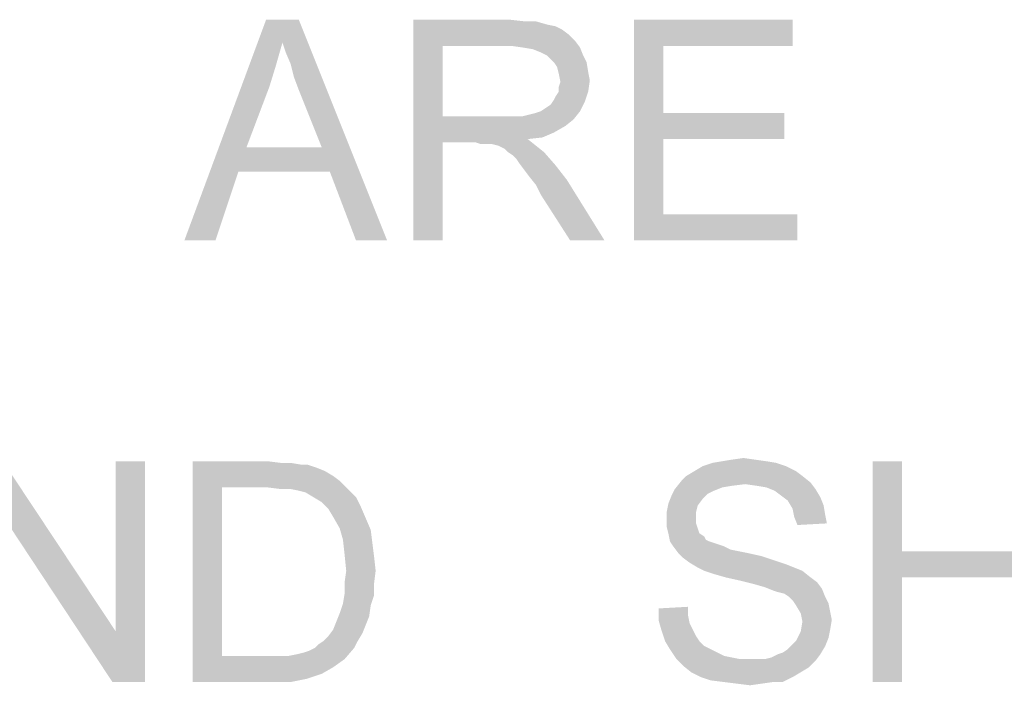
# Model space of a CAD drawing. Extents: x 0 to 841, y 0 to 594.
# Tile 50 of 102: x 684.56 to 695.71, y 53.46 to 61. Entities that reach past the tile are written whole.
import ezdxf

# ---------------------------------------------------------------- set-up
doc = ezdxf.new("R2010")
doc.units = 0
doc.header["$LTSCALE"] = 46.255
doc.header["$MEASUREMENT"] = 0
doc.layers.get('0').update_dxf_attribs({"linetype": 'CONTINUOUS'})

msp = doc.modelspace()

# ---------------------------------------------------------------- linework, layer by layer
at = {"color": 1, "linetype": 'Continuous'}
for points in [[(687.53333, 60.74074), (686.42222, 58.5), (687.34815, 61)], [(687.34815, 61), (687.71852, 61), (687.53333, 60.74074)], [(687.57037, 60.62963), (687.53333, 60.74074), (687.71852, 61)], [(687.62593, 60.5), (687.57037, 60.62963), (687.71852, 61)], [(687.66296, 60.35185), (687.62593, 60.5), (687.71852, 61)], [(687.71852, 60.2037), (687.66296, 60.35185), (687.71852, 61)], [(687.97778, 59.55555), (687.71852, 60.2037), (687.71852, 61)], [(688.07037, 59.27778), (687.97778, 59.55555), (687.71852, 61)], [(688.36667, 58.5), (688.07037, 59.27778), (687.71852, 61)], [(688.36667, 58.5), (687.71852, 61), (688.71852, 58.5)], [(689.01481, 61), (690.10741, 61), (689.34815, 60.7037)], [(689.34815, 60.7037), (689.01481, 58.5), (689.01481, 61)], [(690.10741, 61), (690.27407, 60.98148), (689.34815, 60.7037)], [(690.4037, 60.98148), (690.53333, 60.94444), (689.34815, 60.7037)], [(690.27407, 60.98148), (690.4037, 60.98148), (689.34815, 60.7037)], [(690.53333, 60.94444), (690.62593, 60.92593), (689.34815, 60.7037)], [(690.62593, 60.92593), (690.7, 60.88889), (689.34815, 60.7037)], [(691.51481, 61), (693.31111, 61), (691.84815, 60.7037)], [(691.84815, 60.7037), (691.51481, 58.5), (691.51481, 61)], [(691.84815, 60.7037), (693.31111, 61), (693.31111, 60.7037)], [(690.7, 60.88889), (690.77407, 60.83333), (689.34815, 60.7037)], [(690.77407, 60.83333), (690.84815, 60.75926), (689.34815, 60.7037)], [(687.53333, 60.74074), (687.45926, 60.48148), (686.42222, 58.5)], [(689.34815, 60.7037), (689.34815, 59.90741), (689.01481, 58.5)], [(690.12593, 60.7037), (689.34815, 60.7037), (690.84815, 60.75926)], [(690.25556, 60.68519), (690.12593, 60.7037), (690.84815, 60.75926)], [(690.25556, 60.68519), (690.84815, 60.75926), (690.9037, 60.68519)], [(690.9037, 60.68519), (690.36667, 60.66667), (690.25556, 60.68519)], [(690.45926, 60.62963), (690.36667, 60.66667), (690.9037, 60.68519)], [(690.53333, 60.59259), (690.45926, 60.62963), (690.9037, 60.68519)], [(690.53333, 60.59259), (690.9037, 60.68519), (690.94074, 60.59259)], [(691.84815, 60.7037), (691.84815, 59.94445), (691.51481, 58.5)], [(690.94074, 60.59259), (690.60741, 60.51852), (690.53333, 60.59259)], [(690.60741, 60.51852), (690.94074, 60.59259), (690.97778, 60.51852)], [(687.45926, 60.48148), (687.38519, 60.24074), (686.42222, 58.5)], [(690.97778, 60.51852), (690.64444, 60.46296), (690.60741, 60.51852)], [(690.64444, 60.46296), (690.97778, 60.51852), (690.9963, 60.40741)], [(690.9963, 60.40741), (690.66296, 60.38889), (690.64444, 60.46296)], [(690.66296, 60.38889), (690.9963, 60.40741), (691.01481, 60.31481)], [(691.01481, 60.31481), (690.68148, 60.2963), (690.66296, 60.38889)], [(687.38519, 60.24074), (687.12593, 59.55555), (686.42222, 58.5)], [(690.66296, 60.24074), (690.68148, 60.2963), (691.01481, 60.31481)], [(690.66296, 60.18519), (690.66296, 60.24074), (691.01481, 60.31481)], [(690.66296, 60.18519), (691.01481, 60.31481), (690.9963, 60.18519)], [(690.60741, 60.09259), (690.62593, 60.12963), (690.9963, 60.18519)], [(690.60741, 60.09259), (690.9963, 60.18519), (690.95926, 60.07407)], [(690.9963, 60.18519), (690.62593, 60.12963), (690.66296, 60.18519)], [(690.45926, 59.96296), (690.51481, 60), (690.95926, 60.07407)], [(690.45926, 59.96296), (690.95926, 60.07407), (690.9037, 59.96296)], [(690.51481, 60), (690.57037, 60.03704), (690.95926, 60.07407)], [(690.95926, 60.07407), (690.57037, 60.03704), (690.60741, 60.09259)], [(689.34815, 59.90741), (689.34815, 59.61111), (689.01481, 58.5)], [(690.25556, 59.90741), (690.82963, 59.87037), (689.34815, 59.61111)], [(690.16296, 59.90741), (690.25556, 59.90741), (689.34815, 59.61111)], [(690.05185, 59.90741), (690.16296, 59.90741), (689.34815, 59.61111)], [(689.34815, 59.90741), (690.05185, 59.90741), (689.34815, 59.61111)], [(690.25556, 59.90741), (690.32963, 59.92593), (690.9037, 59.96296)], [(690.25556, 59.90741), (690.9037, 59.96296), (690.82963, 59.87037)], [(690.32963, 59.92593), (690.4037, 59.94444), (690.9037, 59.96296)], [(690.9037, 59.96296), (690.4037, 59.94444), (690.45926, 59.96296)], [(691.84815, 59.94445), (691.84815, 59.64815), (691.51481, 58.5)], [(691.84815, 59.64815), (693.21852, 59.94445), (693.21852, 59.64815)], [(691.84815, 59.94445), (693.21852, 59.94445), (691.84815, 59.64815)], [(690.82963, 59.87037), (690.73704, 59.7963), (689.34815, 59.61111)], [(690.73704, 59.7963), (690.60741, 59.72222), (689.34815, 59.61111)], [(690.60741, 59.72222), (690.47778, 59.66667), (689.34815, 59.61111)], [(690.47778, 59.66667), (690.31111, 59.64815), (689.34815, 59.61111)], [(687.12593, 59.55555), (687.03333, 59.27778), (686.42222, 58.5)], [(687.12593, 59.55555), (687.97778, 59.55555), (687.03333, 59.27778)], [(688.07037, 59.27778), (687.03333, 59.27778), (687.97778, 59.55555)], [(689.01481, 58.5), (689.34815, 59.61111), (689.34815, 58.5)], [(689.71852, 59.61111), (689.34815, 59.61111), (690.31111, 59.64815)], [(689.77407, 59.59259), (689.71852, 59.61111), (690.31111, 59.64815)], [(689.82963, 59.59259), (689.77407, 59.59259), (690.31111, 59.64815)], [(689.86667, 59.59259), (689.82963, 59.59259), (690.31111, 59.64815)], [(689.9037, 59.59259), (689.86667, 59.59259), (690.31111, 59.64815)], [(689.97778, 59.57407), (689.9037, 59.59259), (690.31111, 59.64815)], [(689.97778, 59.57407), (690.31111, 59.64815), (690.4037, 59.57407)], [(690.4037, 59.57407), (690.05185, 59.53704), (689.97778, 59.57407)], [(690.08889, 59.5), (690.05185, 59.53704), (690.4037, 59.57407)], [(690.08889, 59.5), (690.4037, 59.57407), (690.4963, 59.5)], [(691.84815, 59.64815), (691.84815, 58.7963), (691.51481, 58.5)], [(690.4963, 59.5), (690.14444, 59.46296), (690.08889, 59.5)], [(690.18148, 59.42593), (690.14444, 59.46296), (690.4963, 59.5)], [(690.21852, 59.37037), (690.18148, 59.42593), (690.4963, 59.5)], [(690.21852, 59.37037), (690.4963, 59.5), (690.62593, 59.35185)], [(690.62593, 59.35185), (690.27407, 59.2963), (690.21852, 59.37037)], [(690.32963, 59.22222), (690.27407, 59.2963), (690.62593, 59.35185)], [(690.32963, 59.22222), (690.62593, 59.35185), (690.75556, 59.18519)], [(686.42222, 58.5), (687.03333, 59.27778), (686.77407, 58.5)], [(690.75556, 59.18519), (690.4037, 59.12963), (690.32963, 59.22222)], [(690.45926, 59.01852), (690.4037, 59.12963), (690.75556, 59.18519)], [(690.79259, 58.5), (690.45926, 59.01852), (690.75556, 59.18519)], [(690.79259, 58.5), (690.75556, 59.18519), (691.18148, 58.5)], [(691.84815, 58.7963), (693.36667, 58.7963), (691.51481, 58.5)], [(691.51481, 58.5), (693.36667, 58.7963), (693.36667, 58.5)], [(684.34815, 55.40741), (684.36667, 56), (685.64444, 54.07407)], [(685.60741, 53.5), (685.64444, 54.07407), (685.97778, 56)], [(685.60741, 53.5), (685.97778, 56), (685.97778, 53.5)], [(685.97778, 56), (685.64444, 54.07407), (685.64444, 56)], [(686.51481, 56), (687.36667, 56), (686.84815, 55.7037)], [(686.84815, 55.7037), (686.51481, 53.5), (686.51481, 56)], [(687.36667, 56), (687.51481, 55.98148), (686.84815, 55.7037)], [(693.01481, 56), (692.4037, 55.98148), (692.51481, 56)], [(692.4037, 55.98148), (693.01481, 56), (693.12593, 55.98148)], [(692.88519, 56.01852), (692.51481, 56), (692.62593, 56.01852)], [(692.51481, 56), (692.88519, 56.01852), (693.01481, 56)], [(692.62593, 56.01852), (692.75556, 56.03704), (692.88519, 56.01852)], [(694.55185, 56), (694.55185, 54.98148), (694.21852, 53.5)], [(694.55185, 56), (694.21852, 53.5), (694.21852, 56)], [(687.62593, 55.98148), (687.73704, 55.96296), (686.84815, 55.7037)], [(687.51481, 55.98148), (687.62593, 55.98148), (686.84815, 55.7037)], [(687.81111, 55.96296), (687.92222, 55.92593), (686.84815, 55.7037)], [(687.73704, 55.96296), (687.81111, 55.96296), (686.84815, 55.7037)], [(687.92222, 55.92593), (688.01481, 55.88889), (686.84815, 55.7037)], [(688.01481, 55.88889), (688.10741, 55.83333), (686.84815, 55.7037)], [(693.34815, 55.88889), (692.10741, 55.83333), (692.2, 55.88889)], [(692.10741, 55.83333), (693.34815, 55.88889), (693.42222, 55.83333)], [(693.23704, 55.94444), (692.2, 55.88889), (692.29259, 55.94444)], [(692.2, 55.88889), (693.23704, 55.94444), (693.34815, 55.88889)], [(693.12593, 55.98148), (692.29259, 55.94444), (692.4037, 55.98148)], [(692.29259, 55.94444), (693.12593, 55.98148), (693.23704, 55.94444)], [(688.10741, 55.83333), (688.18148, 55.77778), (686.84815, 55.7037)], [(687.36667, 55.7037), (686.84815, 55.7037), (688.18148, 55.77778)], [(687.51481, 55.68519), (687.36667, 55.7037), (688.18148, 55.77778)], [(687.62593, 55.68519), (687.51481, 55.68519), (688.18148, 55.77778)], [(687.62593, 55.68519), (688.18148, 55.77778), (688.27407, 55.68519)], [(692.77407, 55.74074), (691.97778, 55.68519), (692.05185, 55.77778)], [(693.42222, 55.83333), (692.05185, 55.77778), (692.10741, 55.83333)], [(692.05185, 55.77778), (693.42222, 55.83333), (693.51481, 55.75926)], [(692.05185, 55.77778), (693.51481, 55.75926), (692.77407, 55.74074)], [(686.84815, 55.7037), (686.84815, 53.7963), (686.51481, 53.5)], [(688.27407, 55.68519), (687.71852, 55.66667), (687.62593, 55.68519)], [(687.79259, 55.64815), (687.71852, 55.66667), (688.27407, 55.68519)], [(687.88519, 55.59259), (687.79259, 55.64815), (688.27407, 55.68519)], [(687.88519, 55.59259), (688.27407, 55.68519), (688.36667, 55.59259)], [(692.42222, 55.66667), (691.94074, 55.61111), (691.97778, 55.68519)], [(692.42222, 55.66667), (692.34815, 55.62963), (691.94074, 55.61111)], [(692.77407, 55.74074), (692.62593, 55.72222), (691.97778, 55.68519)], [(692.62593, 55.72222), (692.51481, 55.7037), (691.97778, 55.68519)], [(691.97778, 55.68519), (692.51481, 55.7037), (692.42222, 55.66667)], [(692.9037, 55.72222), (692.77407, 55.74074), (693.51481, 55.75926)], [(693.01481, 55.7037), (692.9037, 55.72222), (693.51481, 55.75926)], [(693.01481, 55.7037), (693.51481, 55.75926), (693.57037, 55.68519)], [(693.57037, 55.68519), (693.10741, 55.66667), (693.01481, 55.7037)], [(693.18148, 55.61111), (693.10741, 55.66667), (693.57037, 55.68519)], [(693.18148, 55.61111), (693.57037, 55.68519), (693.62593, 55.59259)], [(688.36667, 55.59259), (687.97778, 55.53704), (687.88519, 55.59259)], [(687.97778, 55.53704), (688.36667, 55.59259), (688.42222, 55.48148)], [(692.29259, 55.57407), (691.9037, 55.51852), (691.94074, 55.61111)], [(691.9037, 55.51852), (692.29259, 55.57407), (692.23704, 55.5)], [(691.94074, 55.61111), (692.34815, 55.62963), (692.29259, 55.57407)], [(693.62593, 55.59259), (693.25556, 55.55556), (693.18148, 55.61111)], [(693.25556, 55.55556), (693.62593, 55.59259), (693.66296, 55.5)], [(693.66296, 55.5), (693.31111, 55.46296), (693.25556, 55.55556)], [(688.42222, 55.48148), (688.05185, 55.46296), (687.97778, 55.53704)], [(688.10741, 55.37037), (688.05185, 55.46296), (688.42222, 55.48148)], [(688.10741, 55.37037), (688.42222, 55.48148), (688.47778, 55.35185)], [(692.23704, 55.5), (691.88519, 55.42592), (691.9037, 55.51852)], [(691.88519, 55.42592), (692.23704, 55.5), (692.21852, 55.42592)], [(693.31111, 55.46296), (693.66296, 55.5), (693.68148, 55.38889)], [(693.68148, 55.38889), (693.32963, 55.37037), (693.31111, 55.46296)], [(685.64444, 54.07407), (685.60741, 53.5), (684.34815, 55.40741)], [(688.47778, 55.35185), (688.18148, 55.24074), (688.10741, 55.37037)], [(688.18148, 55.24074), (688.47778, 55.35185), (688.53333, 55.22222)], [(692.21852, 55.42592), (692.21852, 55.35185), (691.88519, 55.33333)], [(692.21852, 55.42592), (691.88519, 55.33333), (691.88519, 55.42592)], [(691.88519, 55.33333), (692.21852, 55.35185), (692.21852, 55.2963)], [(692.21852, 55.2963), (691.88519, 55.25926), (691.88519, 55.33333)], [(693.32963, 55.37037), (693.68148, 55.38889), (693.7, 55.2963)], [(693.7, 55.2963), (693.36667, 55.27778), (693.32963, 55.37037)], [(688.53333, 55.22222), (688.21852, 55.11111), (688.18148, 55.24074)], [(688.21852, 55.11111), (688.53333, 55.22222), (688.55185, 55.07407)], [(691.88519, 55.25926), (692.21852, 55.2963), (692.23704, 55.24074)], [(692.23704, 55.24074), (691.9037, 55.18518), (691.88519, 55.25926)], [(691.9037, 55.18518), (692.23704, 55.24074), (692.25556, 55.18518)], [(688.55185, 55.07407), (688.23704, 54.94444), (688.21852, 55.11111)], [(692.25556, 55.18518), (691.92222, 55.09259), (691.9037, 55.18518)], [(692.25556, 55.18518), (692.31111, 55.14815), (691.92222, 55.09259)], [(692.31111, 55.14815), (692.32963, 55.11111), (691.92222, 55.09259)], [(691.92222, 55.09259), (692.32963, 55.11111), (692.36667, 55.09259)], [(692.36667, 55.09259), (691.95926, 55.03704), (691.92222, 55.09259)], [(692.36667, 55.09259), (692.42222, 55.07407), (691.95926, 55.03704)], [(688.23704, 54.94444), (688.55185, 55.07407), (688.57037, 54.92593)], [(692.42222, 55.07407), (692.47778, 55.05556), (691.95926, 55.03704)], [(691.95926, 55.03704), (692.47778, 55.05556), (692.53333, 55.03704)], [(692.53333, 55.03704), (692.01481, 54.96296), (691.95926, 55.03704)], [(692.53333, 55.03704), (692.60741, 55), (692.01481, 54.96296)], [(692.60741, 55), (692.7, 54.98148), (692.01481, 54.96296)], [(692.01481, 54.96296), (692.7, 54.98148), (692.79259, 54.96296)], [(694.55185, 54.98148), (694.55185, 54.68518), (694.21852, 53.5)], [(694.55185, 54.98148), (695.84815, 54.98148), (694.55185, 54.68518)], [(695.84815, 54.68518), (694.55185, 54.68518), (695.84815, 54.98148)], [(688.57037, 54.92593), (688.25556, 54.75926), (688.23704, 54.94444)], [(688.25556, 54.75926), (688.57037, 54.92593), (688.58889, 54.75926)], [(692.79259, 54.96296), (692.07037, 54.90741), (692.01481, 54.96296)], [(692.79259, 54.96296), (692.95926, 54.92593), (692.07037, 54.90741)], [(692.07037, 54.90741), (692.95926, 54.92593), (693.12593, 54.87037)], [(693.12593, 54.87037), (692.14444, 54.85185), (692.07037, 54.90741)], [(692.14444, 54.85185), (693.12593, 54.87037), (693.23704, 54.83333)], [(688.58889, 54.75926), (688.23704, 54.62963), (688.25556, 54.75926)], [(688.23704, 54.62963), (688.58889, 54.75926), (688.57037, 54.61111)], [(693.23704, 54.83333), (692.23704, 54.7963), (692.14444, 54.85185)], [(692.23704, 54.7963), (693.23704, 54.83333), (693.32963, 54.7963)], [(693.32963, 54.7963), (692.31111, 54.75926), (692.23704, 54.7963)], [(692.31111, 54.75926), (693.32963, 54.7963), (693.42222, 54.75926)], [(693.42222, 54.75926), (692.42222, 54.72222), (692.31111, 54.75926)], [(692.55185, 54.68519), (692.42222, 54.72222), (693.42222, 54.75926)], [(692.55185, 54.68519), (693.42222, 54.75926), (693.51481, 54.68519)], [(693.51481, 54.68519), (692.71852, 54.64815), (692.55185, 54.68519)], [(692.71852, 54.64815), (693.51481, 54.68519), (693.58889, 54.62963)], [(693.58889, 54.62963), (692.86667, 54.61111), (692.71852, 54.64815)], [(694.21852, 53.5), (694.55185, 54.68518), (694.55185, 53.5)], [(688.57037, 54.61111), (688.23704, 54.5), (688.23704, 54.62963)], [(688.23704, 54.5), (688.57037, 54.61111), (688.57037, 54.48148)], [(692.9963, 54.57407), (692.86667, 54.61111), (693.58889, 54.62963)], [(692.9963, 54.57407), (693.58889, 54.62963), (693.64444, 54.55556)], [(693.64444, 54.55556), (693.08889, 54.53704), (692.9963, 54.57407)], [(693.14444, 54.51852), (693.08889, 54.53704), (693.64444, 54.55556)], [(693.21852, 54.5), (693.14444, 54.51852), (693.64444, 54.55556)], [(693.27407, 54.46296), (693.21852, 54.5), (693.64444, 54.55556)], [(693.27407, 54.46296), (693.64444, 54.55556), (693.68148, 54.46296)], [(688.57037, 54.48148), (688.21852, 54.38889), (688.23704, 54.5)], [(688.21852, 54.38889), (688.57037, 54.48148), (688.53333, 54.37037)], [(693.68148, 54.46296), (693.31111, 54.42593), (693.27407, 54.46296)], [(693.31111, 54.42593), (693.68148, 54.46296), (693.71852, 54.38889)], [(693.71852, 54.38889), (693.34815, 54.37037), (693.31111, 54.42593)], [(688.53333, 54.37037), (688.18148, 54.27778), (688.21852, 54.38889)], [(688.18148, 54.27778), (688.53333, 54.37037), (688.51481, 54.24074)], [(691.79259, 54.33333), (692.12593, 54.35185), (692.12593, 54.25926)], [(692.12593, 54.25926), (691.79259, 54.2037), (691.79259, 54.33333)], [(693.34815, 54.37037), (693.71852, 54.38889), (693.73704, 54.2963)], [(693.73704, 54.2963), (693.4037, 54.27778), (693.34815, 54.37037)], [(688.51481, 54.24074), (688.14444, 54.18519), (688.18148, 54.27778)], [(688.14444, 54.18519), (688.51481, 54.24074), (688.47778, 54.14815)], [(691.79259, 54.2037), (692.12593, 54.25926), (692.14444, 54.16667)], [(692.14444, 54.16667), (691.82963, 54.07408), (691.79259, 54.2037)], [(693.4037, 54.27778), (693.73704, 54.2963), (693.75556, 54.2037)], [(693.75556, 54.2037), (693.42222, 54.18519), (693.4037, 54.27778)], [(693.42222, 54.18519), (693.75556, 54.2037), (693.73704, 54.09259)], [(688.44074, 54.05556), (688.05185, 54.01852), (688.10741, 54.09259)], [(688.47778, 54.14815), (688.10741, 54.09259), (688.14444, 54.18519)], [(688.10741, 54.09259), (688.47778, 54.14815), (688.44074, 54.05556)], [(692.14444, 54.16667), (692.18148, 54.09259), (691.82963, 54.07408)], [(691.82963, 54.07408), (692.18148, 54.09259), (692.21852, 54.01852)], [(693.73704, 54.09259), (693.4037, 54.07408), (693.42222, 54.18519)], [(693.4037, 54.07408), (693.73704, 54.09259), (693.71852, 54)], [(687.9963, 53.96296), (688.05185, 54.01852), (688.44074, 54.05556)], [(687.9963, 53.96296), (688.44074, 54.05556), (688.38519, 53.96296)], [(692.21852, 54.01852), (691.86667, 53.96296), (691.82963, 54.07408)], [(691.86667, 53.96296), (692.21852, 54.01852), (692.25556, 53.96296)], [(693.31111, 53.92593), (693.34815, 53.96296), (693.71852, 54)], [(693.31111, 53.92593), (693.71852, 54), (693.68148, 53.90741)], [(693.71852, 54), (693.34815, 53.96296), (693.4037, 54.07408)], [(687.60741, 53.7963), (687.7, 53.81481), (688.34815, 53.88889)], [(687.60741, 53.7963), (688.34815, 53.88889), (688.23704, 53.75926)], [(687.7, 53.81481), (687.77407, 53.83333), (688.34815, 53.88889)], [(687.77407, 53.83333), (687.82963, 53.85185), (688.34815, 53.88889)], [(688.34815, 53.88889), (687.82963, 53.85185), (687.9037, 53.88889)], [(687.9037, 53.88889), (687.94074, 53.92593), (688.38519, 53.96296)], [(687.9037, 53.88889), (688.38519, 53.96296), (688.34815, 53.88889)], [(688.38519, 53.96296), (687.94074, 53.92593), (687.9963, 53.96296)], [(692.25556, 53.96296), (691.92222, 53.87037), (691.86667, 53.96296)], [(692.25556, 53.96296), (692.31111, 53.90741), (691.92222, 53.87037)], [(691.92222, 53.87037), (692.31111, 53.90741), (692.38519, 53.87037)], [(692.38519, 53.87037), (691.9963, 53.75926), (691.92222, 53.87037)], [(692.38519, 53.87037), (692.45926, 53.83333), (691.9963, 53.75926)], [(693.14444, 53.81481), (693.2, 53.83333), (693.68148, 53.90741)], [(693.14444, 53.81481), (693.68148, 53.90741), (693.62593, 53.81481)], [(693.2, 53.83333), (693.25556, 53.87037), (693.68148, 53.90741)], [(693.68148, 53.90741), (693.25556, 53.87037), (693.31111, 53.92593)], [(687.60741, 53.7963), (688.23704, 53.75926), (686.51481, 53.5)], [(687.4963, 53.7963), (687.60741, 53.7963), (686.51481, 53.5)], [(687.38519, 53.7963), (687.4963, 53.7963), (686.51481, 53.5)], [(686.84815, 53.7963), (687.38519, 53.7963), (686.51481, 53.5)], [(688.23704, 53.75926), (688.10741, 53.66667), (686.51481, 53.5)], [(692.45926, 53.83333), (692.53333, 53.7963), (691.9963, 53.75926)], [(692.53333, 53.7963), (692.62593, 53.77778), (691.9963, 53.75926)], [(691.9963, 53.75926), (692.62593, 53.77778), (692.71852, 53.75926)], [(692.71852, 53.75926), (692.07037, 53.68519), (691.9963, 53.75926)], [(692.9963, 53.75926), (693.57037, 53.74074), (692.07037, 53.68519)], [(692.9037, 53.75926), (692.9963, 53.75926), (692.07037, 53.68519)], [(692.82963, 53.75926), (692.9037, 53.75926), (692.07037, 53.68519)], [(692.71852, 53.75926), (692.82963, 53.75926), (692.07037, 53.68519)], [(692.9963, 53.75926), (693.07037, 53.77778), (693.62593, 53.81481)], [(692.9963, 53.75926), (693.62593, 53.81481), (693.57037, 53.74074)], [(693.62593, 53.81481), (693.07037, 53.77778), (693.14444, 53.81481)], [(688.10741, 53.66667), (687.97778, 53.59259), (686.51481, 53.5)], [(692.07037, 53.68519), (693.57037, 53.74074), (693.4963, 53.66667)], [(693.4963, 53.66667), (692.16296, 53.61111), (692.07037, 53.68519)], [(692.16296, 53.61111), (693.4963, 53.66667), (693.4037, 53.61111)], [(687.97778, 53.59259), (687.81111, 53.53704), (686.51481, 53.5)], [(687.4037, 53.5), (686.51481, 53.5), (687.81111, 53.53704)], [(687.4037, 53.5), (687.81111, 53.53704), (687.62593, 53.5)], [(693.4037, 53.61111), (692.27407, 53.55556), (692.16296, 53.61111)], [(692.27407, 53.55556), (693.4037, 53.61111), (693.31111, 53.55556)], [(693.31111, 53.55556), (692.38519, 53.51852), (692.27407, 53.55556)], [(692.53333, 53.5), (692.38519, 53.51852), (693.31111, 53.55556)], [(693.08889, 53.5), (692.53333, 53.5), (693.31111, 53.55556)], [(693.08889, 53.5), (693.31111, 53.55556), (693.2, 53.5)], [(693.08889, 53.5), (692.68148, 53.48148), (692.53333, 53.5)], [(692.68148, 53.48148), (693.08889, 53.5), (692.95926, 53.48148)], [(692.95926, 53.48148), (692.82963, 53.46296), (692.68148, 53.48148)]]:
    msp.add_solid(points, dxfattribs=at)

doc.saveas('drawing.dxf')
